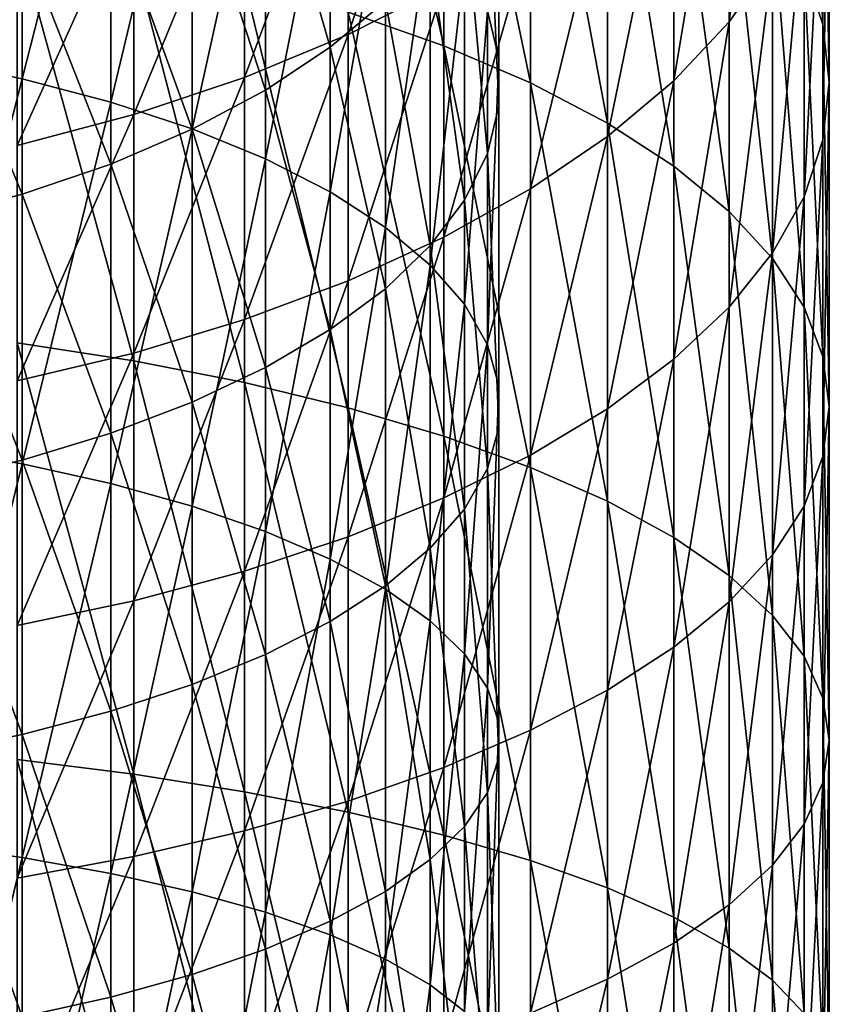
# Model space of a CAD drawing. Header units: metres. Extents: x -22 to 72, y -222 to 22.
# Tile 38 of 256: x 4.62 to 12, y -36.06 to -27.09. Entities that reach past the tile are written whole.
import ezdxf

# ---------------------------------------------------------------- set-up
doc = ezdxf.new("R2010")
doc.units = ezdxf.units.M
doc.layers.add('solid_509499_SW0002', color=7, linetype='CONTINUOUS')

msp = doc.modelspace()

# ---------------------------------------------------------------- linework, layer by layer
at = {"layer": 'solid_509499_SW0002'}
for points in [[(8.485281, -27.325123, 291.354584), (8.485281, -23.863352, 289.763947), (7.61272, -23.50993, 290.471436)], [(7.61272, -27.018511, 292.083588), (8.485281, -27.325123, 291.354584), (7.61272, -23.50993, 290.471436)], [(11.942217, -27.129725, 283.225342), (11.942217, -24.197624, 281.639252), (11.769423, -23.610308, 282.645233)], [(11.769423, -26.60915, 284.267426), (11.942217, -27.129725, 283.225342), (11.769423, -23.610308, 282.645233)], [(9.276126, -27.663418, 290.550262), (9.276126, -24.253294, 288.983368), (8.485281, -23.863352, 289.763947)], [(8.485281, -27.325123, 291.354584), (9.276126, -27.663418, 290.550262), (8.485281, -23.863352, 289.763947)], [(3.779002, -27.448065, 291.062286), (3.779002, -24.005062, 289.480286), (4.639985, -24.209053, 289.07193)], [(11.086555, -27.10598, 276.657684), (11.086555, -24.601521, 275.083954), (11.483284, -23.981329, 276.003082)], [(11.483284, -26.546946, 277.615204), (11.086555, -27.10598, 276.657684), (11.483284, -23.981329, 276.003082)], [(4.639985, -27.625036, 290.64151), (3.779002, -27.448065, 291.062286), (4.639985, -24.209053, 289.07193)], [(4.639985, -27.625036, 290.64151), (4.639985, -24.209053, 289.07193), (5.446568, -24.453449, 288.582703)], [(12, -27.655363, 282.173126), (12, -24.790651, 280.623474), (11.942217, -24.197624, 281.639252)], [(11.942217, -27.129725, 283.225342), (12, -27.655363, 282.173126), (11.942217, -24.197624, 281.639252)], [(9.977635, -28.030136, 289.678375), (9.977635, -24.675999, 288.137207), (9.276126, -24.253294, 288.983368)], [(9.276126, -27.663418, 290.550262), (9.977635, -28.030136, 289.678375), (9.276126, -24.253294, 288.983368)], [(5.446568, -27.837063, 290.137421), (4.639985, -27.625036, 290.64151), (5.446568, -24.453449, 288.582703)], [(5.446568, -27.837063, 290.137421), (5.446568, -24.453449, 288.582703), (6.189295, -24.735384, 288.018341)], [(7.61272, -27.221434, 271.201294), (7.61272, -25.07197, 269.646667), (8.485281, -24.587875, 270.272034)], [(8.485281, -26.779081, 271.856842), (7.61272, -27.221434, 271.201294), (8.485281, -24.587875, 270.272034)], [(8.986801, -27.437614, 282.609009), (8.881438, -27.004669, 283.475677), (8.986801, -24.544987, 281.04425)], [(8.986801, -27.437614, 282.609009), (8.986801, -24.544987, 281.04425), (8.986801, -25.036318, 280.202698)], [(10.583055, -28.421747, 288.747284), (10.583055, -25.127398, 287.233582), (9.977635, -24.675999, 288.137207)], [(9.977635, -28.030136, 289.678375), (10.583055, -28.421747, 288.747284), (9.977635, -24.675999, 288.137207)], [(10.583055, -27.642717, 275.738342), (10.583055, -25.196972, 274.201508), (11.086555, -24.601521, 275.083954)], [(11.086555, -27.10598, 276.657684), (10.583055, -27.642717, 275.738342), (11.086555, -24.601521, 275.083954)], [(6.189295, -28.081656, 289.555878), (5.446568, -27.837063, 290.137421), (6.189295, -24.735384, 288.018341)], [(6.189295, -28.081656, 289.555878), (6.189295, -24.735384, 288.018341), (6.859458, -25.051552, 287.385406)], [(7.449201, -27.337141, 276.261749), (7.449201, -24.857967, 274.703918), (6.859458, -25.291901, 274.060822)], [(7.449201, -27.337141, 276.261749), (7.951608, -26.916142, 276.982849), (7.449201, -24.857967, 274.703918)], [(11.942217, -28.181, 281.120911), (11.942217, -25.38368, 279.607727), (12, -24.790651, 280.623474)], [(12, -27.655363, 282.173126), (11.942217, -28.181, 281.120911), (12, -24.790651, 280.623474)], [(8.986801, -27.873112, 281.737244), (8.986801, -25.036318, 280.202698), (8.881438, -25.524767, 279.366058)], [(8.986801, -27.873112, 281.737244), (8.986801, -27.437614, 282.609009), (8.986801, -25.036318, 280.202698)], [(6.859458, -28.355947, 288.903748), (6.189295, -28.081656, 289.555878), (6.859458, -25.051552, 287.385406)], [(6.666843, -27.613817, 270.619781), (6.666843, -25.501379, 269.091919), (7.61272, -25.07197, 269.646667)], [(7.61272, -27.221434, 271.201294), (6.666843, -27.613817, 270.619781), (7.61272, -25.07197, 269.646667)], [(6.859458, -28.355947, 288.903748), (6.859458, -25.051552, 287.385406), (7.449201, -25.398249, 286.691406)], [(11.086555, -28.834478, 287.765991), (11.086555, -25.603142, 286.28125), (10.583055, -25.127398, 287.233582)], [(10.583055, -28.421747, 288.747284), (11.086555, -28.834478, 287.765991), (10.583055, -25.127398, 287.233582)], [(9.977635, -28.151987, 274.866028), (9.977635, -25.761953, 273.364227), (10.583055, -25.196972, 274.201508)], [(10.583055, -27.642717, 275.738342), (9.977635, -28.151987, 274.866028), (10.583055, -25.196972, 274.201508)], [(6.859458, -27.728285, 275.591766), (6.859458, -25.291901, 274.060822), (6.189295, -25.687626, 273.474365)], [(6.859458, -27.728285, 275.591766), (7.449201, -27.337141, 276.261749), (6.859458, -25.291901, 274.060822)], [(7.449201, -28.656725, 288.188629), (6.859458, -28.355947, 288.903748), (7.449201, -25.398249, 286.691406)], [(7.449201, -28.656725, 288.188629), (7.449201, -25.398249, 286.691406), (7.951608, -25.771408, 285.944427)], [(11.769423, -28.701576, 280.078827), (11.769423, -25.970997, 278.601746), (11.942217, -25.38368, 279.607727)], [(11.942217, -28.181, 281.120911), (11.769423, -28.701576, 280.078827), (11.942217, -25.38368, 279.607727)], [(5.656761, -27.952456, 270.11792), (5.656761, -25.871971, 268.61319), (6.666843, -25.501379, 269.091919)], [(6.666843, -27.613817, 270.619781), (5.656761, -27.952456, 270.11792), (6.666843, -25.501379, 269.091919)], [(8.881438, -28.306055, 280.870575), (8.881438, -25.524767, 279.366058), (8.67195, -26.00461, 278.544159)], [(8.881438, -28.306055, 280.870575), (8.986801, -27.873112, 281.737244), (8.881438, -25.524767, 279.366058)], [(11.483284, -29.264357, 286.743958), (11.483284, -26.09865, 285.289337), (11.086555, -25.603142, 286.28125)], [(11.086555, -28.834478, 287.765991), (11.483284, -29.264357, 286.743958), (11.086555, -25.603142, 286.28125)], [(6.189295, -28.08499, 274.980774), (6.189295, -25.687626, 273.474365), (5.446568, -26.040503, 272.951416)], [(6.189295, -28.08499, 274.980774), (6.859458, -27.728285, 275.591766), (6.189295, -25.687626, 273.474365)], [(9.276126, -28.628885, 274.049164), (9.276126, -26.291021, 272.580139), (9.977635, -25.761953, 273.364227)], [(9.977635, -28.151987, 274.866028), (9.276126, -28.628885, 274.049164), (9.977635, -25.761953, 273.364227)], [(7.951608, -28.980459, 287.418915), (7.449201, -28.656725, 288.188629), (7.951608, -25.771408, 285.944427)], [(7.951608, -28.980459, 287.418915), (7.951608, -25.771408, 285.944427), (8.36079, -26.166655, 285.153229)], [(4.592201, -28.234083, 269.700562), (4.592201, -26.180174, 268.215027), (5.656761, -25.871971, 268.61319)], [(5.656761, -27.952456, 270.11792), (4.592201, -28.234083, 269.700562), (5.656761, -25.871971, 268.61319)], [(8.67195, -28.731371, 280.019196), (8.67195, -26.00461, 278.544159), (8.36079, -26.470221, 277.746643)], [(8.67195, -28.731371, 280.019196), (8.881438, -28.306055, 280.870575), (8.67195, -26.00461, 278.544159)], [(11.483284, -29.212076, 279.056915), (11.483284, -26.546946, 277.615204), (11.769423, -25.970997, 278.601746)], [(11.769423, -28.701576, 280.078827), (11.483284, -29.212076, 279.056915), (11.769423, -25.970997, 278.601746)], [(5.446568, -28.40307, 274.435974), (5.446568, -26.040503, 272.951416), (4.639985, -26.346394, 272.498077)], [(5.446568, -28.40307, 274.435974), (6.189295, -28.08499, 274.980774), (5.446568, -26.040503, 272.951416)], [(11.769423, -29.707243, 285.690948), (11.769423, -26.60915, 284.267426), (11.483284, -26.09865, 285.289337)], [(11.483284, -29.264357, 286.743958), (11.769423, -29.707243, 285.690948), (11.483284, -26.09865, 285.289337)], [(8.36079, -29.323355, 286.603668), (7.951608, -28.980459, 287.418915), (8.36079, -26.166655, 285.153229)], [(8.36079, -29.323355, 286.603668), (8.36079, -26.166655, 285.153229), (8.67195, -26.579355, 284.327087)], [(8.485281, -29.068821, 273.295624), (8.485281, -26.779081, 271.856842), (9.276126, -26.291021, 272.580139)], [(9.276126, -28.628885, 274.049164), (8.485281, -29.068821, 273.295624), (9.276126, -26.291021, 272.580139)], [(4.639985, -28.678799, 273.963684), (4.639985, -26.346394, 272.498077), (3.779002, -26.601713, 272.11969)], [(5.656761, -30.197414, 294.699005), (5.656761, -26.51181, 293.288269), (4.592201, -26.316603, 293.752411)], [(4.592201, -30.032839, 295.174835), (5.656761, -30.197414, 294.699005), (4.592201, -26.316603, 293.752411)], [(4.639985, -28.678799, 273.963684), (5.446568, -28.40307, 274.435974), (4.639985, -26.346394, 272.498077)], [(8.36079, -29.144072, 279.193054), (8.36079, -26.470221, 277.746643), (7.951608, -26.916142, 276.982849)], [(8.36079, -29.144072, 279.193054), (8.67195, -28.731371, 280.019196), (8.36079, -26.470221, 277.746643)], [(6.666843, -30.395308, 294.126831), (6.666843, -26.746534, 292.730225), (5.656761, -26.51181, 293.288269)], [(5.656761, -30.197414, 294.699005), (6.666843, -30.395308, 294.126831), (5.656761, -26.51181, 293.288269)], [(11.086555, -29.707584, 278.065002), (11.086555, -27.10598, 276.657684), (11.483284, -26.546946, 277.615204)], [(11.483284, -29.212076, 279.056915), (11.086555, -29.707584, 278.065002), (11.483284, -26.546946, 277.615204)], [(3.779002, -28.908941, 273.569489), (4.639985, -28.678799, 273.963684), (3.779002, -26.601713, 272.11969)], [(8.67195, -29.681395, 285.752411), (8.36079, -29.323355, 286.603668), (8.67195, -26.579355, 284.327087)], [(8.67195, -29.681395, 285.752411), (8.67195, -26.579355, 284.327087), (8.881438, -27.004669, 283.475677)], [(11.942217, -30.158869, 284.617188), (11.942217, -27.129725, 283.225342), (11.769423, -26.60915, 284.267426)], [(11.769423, -29.707243, 285.690948), (11.942217, -30.158869, 284.617188), (11.769423, -26.60915, 284.267426)], [(7.61272, -30.624607, 293.463867), (7.61272, -27.018511, 292.083588), (6.666843, -26.746534, 292.730225)], [(6.666843, -30.395308, 294.126831), (7.61272, -30.624607, 293.463867), (6.666843, -26.746534, 292.730225)], [(7.61272, -29.467554, 272.612671), (7.61272, -27.221434, 271.201294), (8.485281, -26.779081, 271.856842)], [(8.485281, -29.068821, 273.295624), (7.61272, -29.467554, 272.612671), (8.485281, -26.779081, 271.856842)], [(7.951608, -29.539318, 278.401825), (7.951608, -26.916142, 276.982849), (7.449201, -27.337141, 276.261749)], [(7.951608, -29.539318, 278.401825), (8.36079, -29.144072, 279.193054), (7.951608, -26.916142, 276.982849)], [(8.485281, -30.883108, 292.716461), (8.485281, -27.325123, 291.354584), (7.61272, -27.018511, 292.083588)], [(7.61272, -30.624607, 293.463867), (8.485281, -30.883108, 292.716461), (7.61272, -27.018511, 292.083588)], [(8.881438, -30.050377, 284.875122), (8.67195, -29.681395, 285.752411), (8.881438, -27.004669, 283.475677)], [(8.881438, -30.050377, 284.875122), (8.881438, -27.004669, 283.475677), (8.986801, -27.437614, 282.609009)], [(10.583055, -30.183329, 277.112671), (10.583055, -27.642717, 275.738342), (11.086555, -27.10598, 276.657684)], [(11.086555, -29.707584, 278.065002), (10.583055, -30.183329, 277.112671), (11.086555, -27.10598, 276.657684)], [(12, -30.614885, 283.53299), (12, -27.655363, 282.173126), (11.942217, -27.129725, 283.225342)], [(11.942217, -30.158869, 284.617188), (12, -30.614885, 283.53299), (11.942217, -27.129725, 283.225342)], [(6.666843, -29.821245, 272.006836), (6.666843, -27.613817, 270.619781), (7.61272, -27.221434, 271.201294)], [(7.61272, -29.467554, 272.612671), (6.666843, -29.821245, 272.006836), (7.61272, -27.221434, 271.201294)], [(7.449201, -29.912476, 277.654846), (7.449201, -27.337141, 276.261749), (6.859458, -27.728285, 275.591766)], [(7.449201, -29.912476, 277.654846), (7.951608, -29.539318, 278.401825), (7.449201, -27.337141, 276.261749)], [(9.276126, -31.16832, 291.891815), (9.276126, -27.663418, 290.550262), (8.485281, -27.325123, 291.354584)], [(8.485281, -30.883108, 292.716461), (9.276126, -31.16832, 291.891815), (8.485281, -27.325123, 291.354584)], [(3.779002, -30.986757, 292.416779), (3.779002, -27.448065, 291.062286), (4.639985, -27.625036, 290.64151)], [(8.986801, -30.425978, 283.982117), (8.881438, -30.050377, 284.875122), (8.986801, -27.437614, 282.609009)], [(8.986801, -30.425978, 283.982117), (8.986801, -27.437614, 282.609009), (8.986801, -27.873112, 281.737244)], [(4.639985, -31.135962, 291.985382), (3.779002, -30.986757, 292.416779), (4.639985, -27.625036, 290.64151)], [(4.639985, -31.135962, 291.985382), (4.639985, -27.625036, 290.64151), (5.446568, -27.837063, 290.137421)], [(5.656761, -30.12649, 271.484009), (5.656761, -27.952456, 270.11792), (6.666843, -27.613817, 270.619781)], [(6.666843, -29.821245, 272.006836), (5.656761, -30.12649, 271.484009), (6.666843, -27.613817, 270.619781)], [(9.977635, -30.634726, 276.209045), (9.977635, -28.151987, 274.866028), (10.583055, -27.642717, 275.738342)], [(10.583055, -30.183329, 277.112671), (9.977635, -30.634726, 276.209045), (10.583055, -27.642717, 275.738342)], [(6.859458, -30.259172, 276.960846), (6.859458, -27.728285, 275.591766), (6.189295, -28.08499, 274.980774)], [(6.859458, -30.259172, 276.960846), (7.449201, -29.912476, 277.654846), (6.859458, -27.728285, 275.591766)], [(9.977635, -31.477495, 290.997894), (9.977635, -28.030136, 289.678375), (9.276126, -27.663418, 290.550262)], [(9.276126, -31.16832, 291.891815), (9.977635, -31.477495, 290.997894), (9.276126, -27.663418, 290.550262)], [(11.942217, -31.070904, 282.448761), (11.942217, -28.181, 281.120911), (12, -27.655363, 282.173126)], [(12, -30.614885, 283.53299), (11.942217, -31.070904, 282.448761), (12, -27.655363, 282.173126)], [(5.446568, -31.314716, 291.468536), (4.639985, -31.135962, 291.985382), (5.446568, -27.837063, 290.137421)], [(5.446568, -31.314716, 291.468536), (5.446568, -27.837063, 290.137421), (6.189295, -28.081656, 289.555878)], [(8.986801, -30.803793, 283.083832), (8.986801, -27.873112, 281.737244), (8.881438, -28.306055, 280.870575)], [(8.986801, -30.803793, 283.083832), (8.986801, -30.425978, 283.982117), (8.986801, -27.873112, 281.737244)], [(4.592201, -30.380348, 271.049194), (4.592201, -28.234083, 269.700562), (5.656761, -27.952456, 270.11792)], [(5.656761, -30.12649, 271.484009), (4.592201, -30.380348, 271.049194), (5.656761, -27.952456, 270.11792)], [(6.189295, -31.520929, 290.872314), (5.446568, -31.314716, 291.468536), (6.189295, -28.081656, 289.555878)], [(6.189295, -30.575342, 276.327942), (6.189295, -28.08499, 274.980774), (5.446568, -28.40307, 274.435974)], [(6.189295, -31.520929, 290.872314), (6.189295, -28.081656, 289.555878), (6.859458, -28.355947, 288.903748)], [(6.189295, -30.575342, 276.327942), (6.859458, -30.259172, 276.960846), (6.189295, -28.08499, 274.980774)], [(10.583055, -31.807657, 290.043304), (10.583055, -28.421747, 288.747284), (9.977635, -28.030136, 289.678375)], [(9.977635, -31.477495, 290.997894), (10.583055, -31.807657, 290.043304), (9.977635, -28.030136, 289.678375)], [(9.276126, -31.057432, 275.362885), (9.276126, -28.628885, 274.049164), (9.977635, -28.151987, 274.866028)], [(9.977635, -30.634726, 276.209045), (9.276126, -31.057432, 275.362885), (9.977635, -28.151987, 274.866028)], [(11.769423, -31.52253, 281.375), (11.769423, -28.701576, 280.078827), (11.942217, -28.181, 281.120911)], [(11.942217, -31.070904, 282.448761), (11.769423, -31.52253, 281.375), (11.942217, -28.181, 281.120911)], [(6.859458, -31.752182, 290.203705), (6.189295, -31.520929, 290.872314), (6.859458, -28.355947, 288.903748)], [(6.859458, -31.752182, 290.203705), (6.859458, -28.355947, 288.903748), (7.449201, -28.656725, 288.188629)], [(8.881438, -31.179396, 282.190826), (8.881438, -28.306055, 280.870575), (8.67195, -28.731371, 280.019196)], [(8.881438, -31.179396, 282.190826), (8.986801, -30.803793, 283.083832), (8.881438, -28.306055, 280.870575)], [(5.446568, -30.857277, 275.76355), (5.446568, -28.40307, 274.435974), (4.639985, -28.678799, 273.963684)], [(5.446568, -30.857277, 275.76355), (6.189295, -30.575342, 276.327942), (5.446568, -28.40307, 274.435974)], [(11.086555, -32.155624, 289.037231), (11.086555, -28.834478, 287.765991), (10.583055, -28.421747, 288.747284)], [(10.583055, -31.807657, 290.043304), (11.086555, -32.155624, 289.037231), (10.583055, -28.421747, 288.747284)], [(8.485281, -31.447372, 274.582306), (8.485281, -29.068821, 273.295624), (9.276126, -28.628885, 274.049164)], [(9.276126, -31.057432, 275.362885), (8.485281, -31.447372, 274.582306), (9.276126, -28.628885, 274.049164)], [(4.639985, -31.101671, 275.274323), (4.639985, -28.678799, 273.963684), (3.779002, -28.908941, 273.569489)], [(4.639985, -31.101671, 275.274323), (5.446568, -30.857277, 275.76355), (4.639985, -28.678799, 273.963684)], [(7.449201, -32.005764, 289.47052), (6.859458, -31.752182, 290.203705), (7.449201, -28.656725, 288.188629)], [(7.449201, -32.005764, 289.47052), (7.449201, -28.656725, 288.188629), (7.951608, -28.980459, 287.418915)], [(11.483284, -31.965414, 280.322021), (11.483284, -29.212076, 279.056915), (11.769423, -28.701576, 280.078827)], [(11.769423, -31.52253, 281.375), (11.483284, -31.965414, 280.322021), (11.769423, -28.701576, 280.078827)], [(8.67195, -31.548378, 281.313538), (8.67195, -28.731371, 280.019196), (8.36079, -29.144072, 279.193054)], [(8.67195, -31.548378, 281.313538), (8.881438, -31.179396, 282.190826), (8.67195, -28.731371, 280.019196)], [(3.779002, -31.305662, 274.865967), (4.639985, -31.101671, 275.274323), (3.779002, -28.908941, 273.569489)], [(11.483284, -32.518051, 287.989349), (11.483284, -29.264357, 286.743958), (11.086555, -28.834478, 287.765991)], [(11.086555, -32.155624, 289.037231), (11.483284, -32.518051, 287.989349), (11.086555, -28.834478, 287.765991)], [(7.951608, -32.278698, 288.681396), (7.449201, -32.005764, 289.47052), (7.951608, -28.980459, 287.418915)], [(7.951608, -32.278698, 288.681396), (7.951608, -28.980459, 287.418915), (8.36079, -29.323355, 286.603668)], [(7.61272, -31.800797, 273.874817), (7.61272, -29.467554, 272.612671), (8.485281, -29.068821, 273.295624)], [(8.485281, -31.447372, 274.582306), (7.61272, -31.800797, 273.874817), (8.485281, -29.068821, 273.295624)], [(8.36079, -31.906416, 280.46228), (8.36079, -29.144072, 279.193054), (7.951608, -29.539318, 278.401825)], [(8.36079, -31.906416, 280.46228), (8.67195, -31.548378, 281.313538), (8.36079, -29.144072, 279.193054)], [(11.086555, -32.395294, 279.299957), (11.086555, -29.707584, 278.065002), (11.483284, -29.212076, 279.056915)], [(11.483284, -31.965414, 280.322021), (11.086555, -32.395294, 279.299957), (11.483284, -29.212076, 279.056915)], [(11.769423, -32.891441, 286.90976), (11.769423, -29.707243, 285.690948), (11.483284, -29.264357, 286.743958)], [(11.483284, -32.518051, 287.989349), (11.769423, -32.891441, 286.90976), (11.483284, -29.264357, 286.743958)], [(8.36079, -32.567791, 287.84552), (7.951608, -32.278698, 288.681396), (8.36079, -29.323355, 286.603668)], [(8.36079, -32.567791, 287.84552), (8.36079, -29.323355, 286.603668), (8.67195, -29.681395, 285.752411)], [(6.666843, -32.114296, 273.247253), (6.666843, -29.821245, 272.006836), (7.61272, -29.467554, 272.612671)], [(7.61272, -31.800797, 273.874817), (6.666843, -32.114296, 273.247253), (7.61272, -29.467554, 272.612671)], [(7.951608, -32.249313, 279.647034), (7.951608, -29.539318, 278.401825), (7.449201, -29.912476, 277.654846)], [(7.951608, -32.249313, 279.647034), (8.36079, -31.906416, 280.46228), (7.951608, -29.539318, 278.401825)], [(8.67195, -32.869648, 286.972778), (8.36079, -32.567791, 287.84552), (8.67195, -29.681395, 285.752411)], [(8.67195, -32.869648, 286.972778), (8.67195, -29.681395, 285.752411), (8.881438, -30.050377, 284.875122)], [(10.583055, -32.808025, 278.318665), (10.583055, -30.183329, 277.112671), (11.086555, -29.707584, 278.065002)], [(11.086555, -32.395294, 279.299957), (10.583055, -32.808025, 278.318665), (11.086555, -29.707584, 278.065002)], [(11.942217, -33.272202, 285.808868), (11.942217, -30.158869, 284.617188), (11.769423, -29.707243, 285.690948)], [(11.769423, -32.891441, 286.90976), (11.942217, -33.272202, 285.808868), (11.769423, -29.707243, 285.690948)], [(5.656761, -32.384853, 272.705658), (5.656761, -30.12649, 271.484009), (6.666843, -29.821245, 272.006836)], [(6.666843, -32.114296, 273.247253), (5.656761, -32.384853, 272.705658), (6.666843, -29.821245, 272.006836)], [(7.449201, -32.573048, 278.87735), (7.449201, -29.912476, 277.654846), (6.859458, -30.259172, 276.960846)], [(7.449201, -32.573048, 278.87735), (7.951608, -32.249313, 279.647034), (7.449201, -29.912476, 277.654846)], [(5.656761, -33.967045, 295.866791), (5.656761, -30.197414, 294.699005), (4.592201, -30.032839, 295.174835)], [(4.592201, -33.833797, 296.352325), (5.656761, -33.967045, 295.866791), (4.592201, -30.032839, 295.174835)], [(8.881438, -33.180733, 286.073334), (8.67195, -32.869648, 286.972778), (8.881438, -30.050377, 284.875122)], [(8.881438, -33.180733, 286.073334), (8.881438, -30.050377, 284.875122), (8.986801, -30.425978, 283.982117)], [(4.592201, -32.609863, 272.255249), (4.592201, -30.380348, 271.049194), (5.656761, -30.12649, 271.484009)], [(5.656761, -32.384853, 272.705658), (4.592201, -32.609863, 272.255249), (5.656761, -30.12649, 271.484009)], [(12, -33.656662, 284.697266), (12, -30.614885, 283.53299), (11.942217, -30.158869, 284.617188)], [(11.942217, -33.272202, 285.808868), (12, -33.656662, 284.697266), (11.942217, -30.158869, 284.617188)], [(6.666843, -34.127266, 295.282959), (6.666843, -30.395308, 294.126831), (5.656761, -30.197414, 294.699005)], [(5.656761, -33.967045, 295.866791), (6.666843, -34.127266, 295.282959), (5.656761, -30.197414, 294.699005)], [(9.977635, -33.199635, 277.387604), (9.977635, -30.634726, 276.209045), (10.583055, -30.183329, 277.112671)], [(10.583055, -32.808025, 278.318665), (9.977635, -33.199635, 277.387604), (10.583055, -30.183329, 277.112671)], [(6.859458, -32.873825, 278.162231), (6.859458, -30.259172, 276.960846), (6.189295, -30.575342, 276.327942)], [(6.859458, -32.873825, 278.162231), (7.449201, -32.573048, 278.87735), (6.859458, -30.259172, 276.960846)], [(7.61272, -34.312916, 294.606445), (7.61272, -30.624607, 293.463867), (6.666843, -30.395308, 294.126831)], [(6.666843, -34.127266, 295.282959), (7.61272, -34.312916, 294.606445), (6.666843, -30.395308, 294.126831)], [(8.986801, -33.497398, 285.157745), (8.881438, -33.180733, 286.073334), (8.986801, -30.425978, 283.982117)], [(8.986801, -33.497398, 285.157745), (8.986801, -30.425978, 283.982117), (8.986801, -30.803793, 283.083832)], [(6.189295, -33.148117, 277.510071), (6.189295, -30.575342, 276.327942), (5.446568, -30.857277, 275.76355)], [(6.189295, -33.148117, 277.510071), (6.859458, -32.873825, 278.162231), (6.189295, -30.575342, 276.327942)], [(11.942217, -34.041126, 283.585663), (11.942217, -31.070904, 282.448761), (12, -30.614885, 283.53299)], [(12, -33.656662, 284.697266), (11.942217, -34.041126, 283.585663), (12, -30.614885, 283.53299)], [(8.485281, -34.522209, 293.843811), (8.485281, -30.883108, 292.716461), (7.61272, -30.624607, 293.463867)], [(7.61272, -34.312916, 294.606445), (8.485281, -34.522209, 293.843811), (7.61272, -30.624607, 293.463867)], [(9.276126, -33.566353, 276.515686), (9.276126, -31.057432, 275.362885), (9.977635, -30.634726, 276.209045)], [(9.977635, -33.199635, 277.387604), (9.276126, -33.566353, 276.515686), (9.977635, -30.634726, 276.209045)], [(5.446568, -33.392708, 276.928558), (5.446568, -30.857277, 275.76355), (4.639985, -31.101671, 275.274323)], [(5.446568, -33.392708, 276.928558), (6.189295, -33.148117, 277.510071), (5.446568, -30.857277, 275.76355)], [(9.276126, -34.753128, 293.00235), (9.276126, -31.16832, 291.891815), (8.485281, -30.883108, 292.716461)], [(8.485281, -34.522209, 293.843811), (9.276126, -34.753128, 293.00235), (8.485281, -30.883108, 292.716461)], [(8.986801, -33.815929, 284.236786), (8.986801, -30.803793, 283.083832), (8.881438, -31.179396, 282.190826)], [(8.986801, -33.815929, 284.236786), (8.986801, -33.497398, 285.157745), (8.986801, -30.803793, 283.083832)], [(3.779002, -34.606129, 293.537994), (3.779002, -30.986757, 292.416779), (4.639985, -31.135962, 291.985382)], [(8.485281, -33.904648, 275.711395), (8.485281, -31.447372, 274.582306), (9.276126, -31.057432, 275.362885)], [(9.276126, -33.566353, 276.515686), (8.485281, -33.904648, 275.711395), (9.276126, -31.057432, 275.362885)], [(4.639985, -33.604736, 276.424438), (4.639985, -31.101671, 275.274323), (3.779002, -31.305662, 274.865967)], [(4.639985, -34.726929, 293.097809), (3.779002, -34.606129, 293.537994), (4.639985, -31.135962, 291.985382)], [(4.639985, -33.604736, 276.424438), (5.446568, -33.392708, 276.928558), (4.639985, -31.101671, 275.274323)], [(4.639985, -34.726929, 293.097809), (4.639985, -31.135962, 291.985382), (5.446568, -31.314716, 291.468536)], [(11.769423, -34.421886, 282.484772), (11.769423, -31.52253, 281.375), (11.942217, -31.070904, 282.448761)], [(11.942217, -34.041126, 283.585663), (11.769423, -34.421886, 282.484772), (11.942217, -31.070904, 282.448761)], [(8.881438, -34.132595, 283.321228), (8.881438, -31.179396, 282.190826), (8.67195, -31.548378, 281.313538)], [(8.881438, -34.132595, 283.321228), (8.986801, -33.815929, 284.236786), (8.881438, -31.179396, 282.190826)], [(9.977635, -35.003448, 292.09021), (9.977635, -31.477495, 290.997894), (9.276126, -31.16832, 291.891815)], [(9.276126, -34.753128, 293.00235), (9.977635, -35.003448, 292.09021), (9.276126, -31.16832, 291.891815)], [(3.779002, -33.781708, 276.003693), (4.639985, -33.604736, 276.424438), (3.779002, -31.305662, 274.865967)], [(5.446568, -34.871658, 292.570435), (4.639985, -34.726929, 293.097809), (5.446568, -31.314716, 291.468536)], [(5.446568, -34.871658, 292.570435), (5.446568, -31.314716, 291.468536), (6.189295, -31.520929, 290.872314)], [(7.61272, -34.211262, 274.982391), (7.61272, -31.800797, 273.874817), (8.485281, -31.447372, 274.582306)], [(8.485281, -33.904648, 275.711395), (7.61272, -34.211262, 274.982391), (8.485281, -31.447372, 274.582306)], [(10.583055, -35.27076, 291.116119), (10.583055, -31.807657, 290.043304), (9.977635, -31.477495, 290.997894)], [(9.977635, -35.003448, 292.09021), (10.583055, -35.27076, 291.116119), (9.977635, -31.477495, 290.997894)], [(6.189295, -35.038616, 291.962067), (5.446568, -34.871658, 292.570435), (6.189295, -31.520929, 290.872314)], [(6.189295, -35.038616, 291.962067), (6.189295, -31.520929, 290.872314), (6.859458, -31.752182, 290.203705)], [(8.67195, -34.44368, 282.421783), (8.67195, -31.548378, 281.313538), (8.36079, -31.906416, 280.46228)], [(8.67195, -34.44368, 282.421783), (8.881438, -34.132595, 283.321228), (8.67195, -31.548378, 281.313538)], [(11.483284, -34.795277, 281.405212), (11.483284, -31.965414, 280.322021), (11.769423, -31.52253, 281.375)], [(11.769423, -34.421886, 282.484772), (11.483284, -34.795277, 281.405212), (11.769423, -31.52253, 281.375)], [(6.859458, -35.225845, 291.279785), (6.189295, -35.038616, 291.962067), (6.859458, -31.752182, 290.203705)], [(6.859458, -35.225845, 291.279785), (6.859458, -31.752182, 290.203705), (7.449201, -32.005764, 289.47052)], [(6.666843, -34.483238, 274.335754), (6.666843, -32.114296, 273.247253), (7.61272, -31.800797, 273.874817)], [(7.61272, -34.211262, 274.982391), (6.666843, -34.483238, 274.335754), (7.61272, -31.800797, 273.874817)], [(11.086555, -35.55249, 290.089539), (11.086555, -32.155624, 289.037231), (10.583055, -31.807657, 290.043304)], [(10.583055, -35.27076, 291.116119), (11.086555, -35.55249, 290.089539), (10.583055, -31.807657, 290.043304)], [(8.36079, -34.745537, 281.549011), (8.36079, -31.906416, 280.46228), (7.951608, -32.249313, 279.647034)], [(8.36079, -34.745537, 281.549011), (8.67195, -34.44368, 282.421783), (8.36079, -31.906416, 280.46228)], [(7.449201, -35.431156, 290.531677), (6.859458, -35.225845, 291.279785), (7.449201, -32.005764, 289.47052)], [(7.449201, -35.431156, 290.531677), (7.449201, -32.005764, 289.47052), (7.951608, -32.278698, 288.681396)], [(11.086555, -35.157703, 280.35733), (11.086555, -32.395294, 279.299957), (11.483284, -31.965414, 280.322021)], [(11.483284, -34.795277, 281.405212), (11.086555, -35.157703, 280.35733), (11.483284, -31.965414, 280.322021)], [(5.656761, -34.71796, 273.777679), (5.656761, -32.384853, 272.705658), (6.666843, -32.114296, 273.247253)], [(6.666843, -34.483238, 274.335754), (5.656761, -34.71796, 273.777679), (6.666843, -32.114296, 273.247253)], [(11.483284, -35.845924, 289.020264), (11.483284, -32.518051, 287.989349), (11.086555, -32.155624, 289.037231)], [(11.086555, -35.55249, 290.089539), (11.483284, -35.845924, 289.020264), (11.086555, -32.155624, 289.037231)], [(7.951608, -35.03463, 280.713165), (7.951608, -32.249313, 279.647034), (7.449201, -32.573048, 278.87735)], [(7.951608, -35.652134, 289.72644), (7.449201, -35.431156, 290.531677), (7.951608, -32.278698, 288.681396)], [(7.951608, -35.03463, 280.713165), (8.36079, -34.745537, 281.549011), (7.951608, -32.249313, 279.647034)], [(7.951608, -35.652134, 289.72644), (7.951608, -32.278698, 288.681396), (8.36079, -32.567791, 287.84552)], [(4.592201, -34.91317, 273.313568), (4.592201, -32.609863, 272.255249), (5.656761, -32.384853, 272.705658)], [(5.656761, -34.71796, 273.777679), (4.592201, -34.91317, 273.313568), (5.656761, -32.384853, 272.705658)], [(10.583055, -35.505672, 279.351227), (10.583055, -32.808025, 278.318665), (11.086555, -32.395294, 279.299957)], [(11.086555, -35.157703, 280.35733), (10.583055, -35.505672, 279.351227), (11.086555, -32.395294, 279.299957)], [(7.449201, -35.307564, 279.924011), (7.449201, -32.573048, 278.87735), (6.859458, -32.873825, 278.162231)], [(7.449201, -35.307564, 279.924011), (7.951608, -35.03463, 280.713165), (7.449201, -32.573048, 278.87735)], [(8.36079, -35.886196, 288.873535), (7.951608, -35.652134, 289.72644), (8.36079, -32.567791, 287.84552)], [(8.36079, -35.886196, 288.873535), (8.36079, -32.567791, 287.84552), (8.67195, -32.869648, 286.972778)], [(11.769423, -36.148235, 287.918671), (11.769423, -32.891441, 286.90976), (11.483284, -32.518051, 287.989349)], [(11.483284, -35.845924, 289.020264), (11.769423, -36.148235, 287.918671), (11.483284, -32.518051, 287.989349)], [(9.977635, -35.835835, 278.396637), (9.977635, -33.199635, 277.387604), (10.583055, -32.808025, 278.318665)], [(10.583055, -35.505672, 279.351227), (9.977635, -35.835835, 278.396637), (10.583055, -32.808025, 278.318665)], [(6.859458, -35.561146, 279.190857), (6.859458, -32.873825, 278.162231), (6.189295, -33.148117, 277.510071)], [(6.859458, -35.561146, 279.190857), (7.449201, -35.307564, 279.924011), (6.859458, -32.873825, 278.162231)], [(8.67195, -36.130592, 287.982971), (8.36079, -35.886196, 288.873535), (8.67195, -32.869648, 286.972778)], [(8.67195, -36.130592, 287.982971), (8.67195, -32.869648, 286.972778), (8.881438, -33.180733, 286.073334)], [(11.942217, -36.456512, 286.795319), (11.942217, -33.272202, 285.808868), (11.769423, -32.891441, 286.90976)], [(11.769423, -36.148235, 287.918671), (11.942217, -36.456512, 286.795319), (11.769423, -32.891441, 286.90976)], [(6.189295, -35.792397, 278.522217), (6.189295, -33.148117, 277.510071), (5.446568, -33.392708, 276.928558)], [(6.189295, -35.792397, 278.522217), (6.859458, -35.561146, 279.190857), (6.189295, -33.148117, 277.510071)], [(8.881438, -36.382458, 287.065186), (8.67195, -36.130592, 287.982971), (8.881438, -33.180733, 286.073334)], [(8.881438, -36.382458, 287.065186), (8.881438, -33.180733, 286.073334), (8.986801, -33.497398, 285.157745)], [(9.276126, -36.145008, 277.502716), (9.276126, -33.566353, 276.515686), (9.977635, -33.199635, 277.387604)], [(9.977635, -35.835835, 278.396637), (9.276126, -36.145008, 277.502716), (9.977635, -33.199635, 277.387604)], [(12, -36.767788, 285.661072), (12, -33.656662, 284.697266), (11.942217, -33.272202, 285.808868)], [(11.942217, -36.456512, 286.795319), (12, -36.767788, 285.661072), (11.942217, -33.272202, 285.808868)], [(5.446568, -35.998611, 277.925995), (5.446568, -33.392708, 276.928558), (4.639985, -33.604736, 276.424438)], [(5.446568, -35.998611, 277.925995), (6.189295, -35.792397, 278.522217), (5.446568, -33.392708, 276.928558)], [(8.485281, -36.430222, 276.67807), (8.485281, -33.904648, 275.711395), (9.276126, -33.566353, 276.515686)], [(9.276126, -36.145008, 277.502716), (8.485281, -36.430222, 276.67807), (9.276126, -33.566353, 276.515686)], [(8.986801, -36.638844, 286.13092), (8.881438, -36.382458, 287.065186), (8.986801, -33.497398, 285.157745)], [(8.986801, -36.638844, 286.13092), (8.986801, -33.497398, 285.157745), (8.986801, -33.815929, 284.236786)], [(4.639985, -36.177368, 277.409149), (4.639985, -33.604736, 276.424438), (3.779002, -33.781708, 276.003693)], [(4.639985, -36.177368, 277.409149), (5.446568, -35.998611, 277.925995), (4.639985, -33.604736, 276.424438)], [(11.942217, -37.079067, 284.526794), (11.942217, -34.041126, 283.585663), (12, -33.656662, 284.697266)], [(12, -36.767788, 285.661072), (11.942217, -37.079067, 284.526794), (12, -33.656662, 284.697266)], [(3.779002, -36.326569, 276.977783), (4.639985, -36.177368, 277.409149), (3.779002, -33.781708, 276.003693)], [(5.656761, -37.804707, 296.786652), (5.656761, -33.967045, 295.866791), (4.592201, -33.833797, 296.352325)], [(4.592201, -37.703354, 297.279846), (5.656761, -37.804707, 296.786652), (4.592201, -33.833797, 296.352325)], [(8.986801, -36.896736, 285.191193), (8.986801, -33.815929, 284.236786), (8.881438, -34.132595, 283.321228)], [(8.986801, -36.896736, 285.191193), (8.986801, -36.638844, 286.13092), (8.986801, -33.815929, 284.236786)], [(7.61272, -36.688721, 275.930695), (7.61272, -34.211262, 274.982391), (8.485281, -33.904648, 275.711395)], [(8.485281, -36.430222, 276.67807), (7.61272, -36.688721, 275.930695), (8.485281, -33.904648, 275.711395)], [(6.666843, -37.926579, 296.193634), (6.666843, -34.127266, 295.282959), (5.656761, -33.967045, 295.866791)], [(5.656761, -37.804707, 296.786652), (6.666843, -37.926579, 296.193634), (5.656761, -33.967045, 295.866791)], [(11.769423, -37.387344, 283.403442), (11.769423, -34.421886, 282.484772), (11.942217, -34.041126, 283.585663)], [(11.942217, -37.079067, 284.526794), (11.769423, -37.387344, 283.403442), (11.942217, -34.041126, 283.585663)], [(7.61272, -38.067791, 295.5065), (7.61272, -34.312916, 294.606445), (6.666843, -34.127266, 295.282959)], [(6.666843, -37.926579, 296.193634), (7.61272, -38.067791, 295.5065), (6.666843, -34.127266, 295.282959)], [(8.881438, -37.153122, 284.256927), (8.881438, -34.132595, 283.321228), (8.67195, -34.44368, 282.421783)], [(8.881438, -37.153122, 284.256927), (8.986801, -36.896736, 285.191193), (8.881438, -34.132595, 283.321228)], [(6.666843, -36.918022, 275.2677), (6.666843, -34.483238, 274.335754), (7.61272, -34.211262, 274.982391)], [(7.61272, -36.688721, 275.930695), (6.666843, -36.918022, 275.2677), (7.61272, -34.211262, 274.982391)], [(8.485281, -38.226986, 294.731842), (8.485281, -34.522209, 293.843811), (7.61272, -34.312916, 294.606445)], [(7.61272, -38.067791, 295.5065), (8.485281, -38.226986, 294.731842), (7.61272, -34.312916, 294.606445)], [(8.67195, -37.404987, 283.339142), (8.67195, -34.44368, 282.421783), (8.36079, -34.745537, 281.549011)], [(8.67195, -37.404987, 283.339142), (8.881438, -37.153122, 284.256927), (8.67195, -34.44368, 282.421783)], [(11.483284, -37.689655, 282.301849), (11.483284, -34.795277, 281.405212), (11.769423, -34.421886, 282.484772)], [(11.769423, -37.387344, 283.403442), (11.483284, -37.689655, 282.301849), (11.769423, -34.421886, 282.484772)], [(5.656761, -37.115913, 274.695526), (5.656761, -34.71796, 273.777679), (6.666843, -34.483238, 274.335754)], [(6.666843, -36.918022, 275.2677), (5.656761, -37.115913, 274.695526), (6.666843, -34.483238, 274.335754)], [(9.276126, -38.40263, 293.877136), (9.276126, -34.753128, 293.00235), (8.485281, -34.522209, 293.843811)], [(8.485281, -38.226986, 294.731842), (9.276126, -38.40263, 293.877136), (8.485281, -34.522209, 293.843811)], [(3.779002, -38.290817, 294.421234), (3.779002, -34.606129, 293.537994), (4.639985, -34.726929, 293.097809)], [(4.639985, -38.382706, 293.974091), (3.779002, -38.290817, 294.421234), (4.639985, -34.726929, 293.097809)], [(4.592201, -37.280491, 274.219696), (4.592201, -34.91317, 273.313568), (5.656761, -34.71796, 273.777679)], [(5.656761, -37.115913, 274.695526), (4.592201, -37.280491, 274.219696), (5.656761, -34.71796, 273.777679)], [(4.639985, -38.382706, 293.974091), (4.639985, -34.726929, 293.097809), (5.446568, -34.871658, 292.570435)], [(8.36079, -37.649384, 282.448578), (8.36079, -34.745537, 281.549011), (7.951608, -35.03463, 280.713165)], [(8.36079, -37.649384, 282.448578), (8.67195, -37.404987, 283.339142), (8.36079, -34.745537, 281.549011)], [(9.977635, -38.593037, 292.950623), (9.977635, -35.003448, 292.09021), (9.276126, -34.753128, 293.00235)], [(9.276126, -38.40263, 293.877136), (9.977635, -38.593037, 292.950623), (9.276126, -34.753128, 293.00235)], [(11.086555, -37.983089, 281.232574), (11.086555, -35.157703, 280.35733), (11.483284, -34.795277, 281.405212)], [(11.483284, -37.689655, 282.301849), (11.086555, -37.983089, 281.232574), (11.483284, -34.795277, 281.405212)], [(5.446568, -38.49279, 293.438416), (4.639985, -38.382706, 293.974091), (5.446568, -34.871658, 292.570435)], [(5.446568, -38.49279, 293.438416), (5.446568, -34.871658, 292.570435), (6.189295, -35.038616, 291.962067)], [(10.583055, -38.796364, 291.961212), (10.583055, -35.27076, 291.116119), (9.977635, -35.003448, 292.09021)], [(9.977635, -38.593037, 292.950623), (10.583055, -38.796364, 291.961212), (9.977635, -35.003448, 292.09021)], [(6.189295, -38.619785, 292.820465), (5.446568, -38.49279, 293.438416), (6.189295, -35.038616, 291.962067)], [(6.189295, -38.619785, 292.820465), (6.189295, -35.038616, 291.962067), (6.859458, -35.225845, 291.279785)], [(7.951608, -37.883446, 281.595673), (7.951608, -35.03463, 280.713165), (7.449201, -35.307564, 279.924011)], [(7.951608, -37.883446, 281.595673), (8.36079, -37.649384, 282.448578), (7.951608, -35.03463, 280.713165)], [(10.583055, -38.26482, 280.205994), (10.583055, -35.505672, 279.351227), (11.086555, -35.157703, 280.35733)], [(11.086555, -37.983089, 281.232574), (10.583055, -38.26482, 280.205994), (11.086555, -35.157703, 280.35733)], [(6.859458, -38.762199, 292.127441), (6.189295, -38.619785, 292.820465), (6.859458, -35.225845, 291.279785)], [(6.859458, -38.762199, 292.127441), (6.859458, -35.225845, 291.279785), (7.449201, -35.431156, 290.531677)], [(11.086555, -39.010658, 290.918457), (11.086555, -35.55249, 290.089539), (10.583055, -35.27076, 291.116119)], [(10.583055, -38.796364, 291.961212), (11.086555, -39.010658, 290.918457), (10.583055, -35.27076, 291.116119)], [(7.449201, -38.104424, 280.790436), (7.449201, -35.307564, 279.924011), (6.859458, -35.561146, 279.190857)], [(7.449201, -38.104424, 280.790436), (7.951608, -37.883446, 281.595673), (7.449201, -35.307564, 279.924011)], [(7.449201, -38.918365, 291.367554), (6.859458, -38.762199, 292.127441), (7.449201, -35.431156, 290.531677)], [(7.449201, -38.918365, 291.367554), (7.449201, -35.431156, 290.531677), (7.951608, -35.652134, 289.72644)], [(9.977635, -38.532131, 279.231903), (9.977635, -35.835835, 278.396637), (10.583055, -35.505672, 279.351227)], [(10.583055, -38.26482, 280.205994), (9.977635, -38.532131, 279.231903), (10.583055, -35.505672, 279.351227)], [(11.483284, -39.233856, 289.832367), (11.483284, -35.845924, 289.020264), (11.086555, -35.55249, 290.089539)], [(11.086555, -39.010658, 290.918457), (11.483284, -39.233856, 289.832367), (11.086555, -35.55249, 290.089539)], [(6.859458, -38.309734, 280.042328), (6.859458, -35.561146, 279.190857), (6.189295, -35.792397, 278.522217)], [(6.859458, -38.309734, 280.042328), (7.449201, -38.104424, 280.790436), (6.859458, -35.561146, 279.190857)], [(7.951608, -39.086452, 290.549622), (7.449201, -38.918365, 291.367554), (7.951608, -35.652134, 289.72644)], [(7.951608, -39.086452, 290.549622), (7.951608, -35.652134, 289.72644), (8.36079, -35.886196, 288.873535)], [(6.189295, -38.496964, 279.360046), (6.189295, -35.792397, 278.522217), (5.446568, -35.998611, 277.925995)], [(6.189295, -38.496964, 279.360046), (6.859458, -38.309734, 280.042328), (6.189295, -35.792397, 278.522217)], [(8.36079, -39.264488, 289.683289), (7.951608, -39.086452, 290.549622), (8.36079, -35.886196, 288.873535)], [(8.36079, -39.264488, 289.683289), (8.36079, -35.886196, 288.873535), (8.67195, -36.130592, 287.982971)], [(9.276126, -38.782452, 278.319763), (9.276126, -36.145008, 277.502716), (9.977635, -35.835835, 278.396637)], [(9.977635, -38.532131, 279.231903), (9.276126, -38.782452, 278.319763), (9.977635, -35.835835, 278.396637)], [(11.769423, -39.463806, 288.713409), (11.769423, -36.148235, 287.918671), (11.483284, -35.845924, 289.020264)], [(11.483284, -39.233856, 289.832367), (11.769423, -39.463806, 288.713409), (11.483284, -35.845924, 289.020264)], [(5.446568, -38.663921, 278.751678), (5.446568, -35.998611, 277.925995), (4.639985, -36.177368, 277.409149)], [(5.446568, -38.663921, 278.751678), (6.189295, -38.496964, 279.360046), (5.446568, -35.998611, 277.925995)]]:
    msp.add_3dface(points, dxfattribs=at)

doc.saveas('drawing.dxf')
